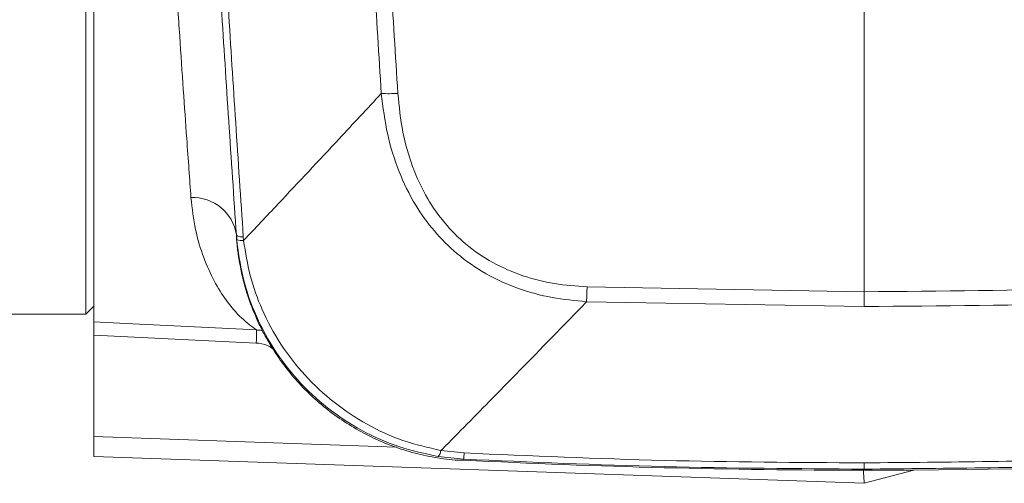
# Model space of a CAD drawing. Header units: millimetres. Extents: x 0 to 8410, y 0 to 5940.
# Tile 167 of 256: x 3517 to 3640, y 3501 to 3559. Entities that reach past the tile are written whole.
import ezdxf

# ---------------------------------------------------------------- set-up
doc = ezdxf.new("R2010")
doc.units = ezdxf.units.MM
doc.header["$LTSCALE"] = 10
doc.styles.add('SLDTEXTSTYLE0', font='TXT', dxfattribs={"width": 0.605})
doc.dimstyles.new('SLDDIMSTYLE0', dxfattribs={"dimtxt": 50, "dimasz": 50, "dimexe": 0, "dimexo": 0.0625, "dimgap": 12.5, "dimtad": 1, "dimtoh": 1, "dimdec": 1, "dimrnd": 1e-09, "dimzin": 12, "dimdsep": 46, "dimtxsty": 'SLDTEXTSTYLE0', "dimsah": 1, "dimcen": 0.09, "dimadec": 0, "dimazin": 0, "dimtfac": 1, "dimtofl": 0, "dimtmove": 0, "dimatfit": 3, "dimfxl": 1, "dimfrac": 2, "dimtolj": 1, "dimtzin": 12, "dimarcsym": 0})

# ---------------------------------------------------------------- blocks, each defined once
blk = doc.blocks.new('*D22')
at = {"color": 7, "linetype": 'Continuous', "lineweight": 0}
for p, q in [((3358.91, 3514.23), (3358.91, 4086.74)), ((3622.91, 3807.57), (3622.91, 4086.74)), ((3358.91, 4071.74), (3622.91, 4071.74))]:
    blk.add_line(p, q, dxfattribs=at)
for points in [[(3358.91, 4071.74), (3408.91, 4064.24), (3408.91, 4079.24)], [(3622.91, 4071.74), (3572.91, 4079.24), (3572.91, 4064.24)]]:
    blk.add_solid(points, dxfattribs=at)
at = {"color": 7, "linetype": 'Continuous', "lineweight": 0, "insert": (3433.62, 4136.19), "char_height": 50, "attachment_point": 1, "style": 'SLDTEXTSTYLE0'}
blk.add_mtext('264', dxfattribs=at)

msp = doc.modelspace()

# ---------------------------------------------------------------- linework, layer by layer
at = {"color": 7, "linetype": 'Continuous', "lineweight": 0}
for p, q in [((3525.607857, 3522.074762), (3525.607857, 3668.632689)), ((3526.607859, 3521.108332), (3526.607859, 3631.627503)), ((3544.455523, 3531.42983), (3544.41611, 3531.93802)), ((3525.607857, 3522.074762), (3526.607859, 3523.074809)), ((3502.607855, 3522.074762), (3525.607857, 3522.074762)), ((3526.607859, 3519.470874), (3526.607859, 3506.7727)), ((3622.907857, 3500.932041), (3526.607859, 3504.294935)), ((3572.857457, 3503.953996), (3569.65576, 3504.28969)), ((3572.86113, 3503.898803), (3572.861208, 3503.89761)), ((3629.110109, 3502.593938), (3622.907878, 3500.932041)), ((3622.907878, 3500.932041), (3622.907857, 3500.932041))]:
    msp.add_line(p, q, dxfattribs=at)
at = {"color": 8, "linetype": 'Continuous', "lineweight": 0}
for p, q in [((3622.907857, 3560.127321), (3622.907857, 3524.889651)), ((3545.283685, 3531.746212), (3545.31921, 3531.288329)), ((3588.25457, 3525.493089), (3622.907857, 3524.889651)), ((3622.90787, 3523.031655), (3588.195345, 3523.636404)), ((3546.899746, 3518.466416), (3526.607859, 3519.470874)), ((3526.607859, 3506.7727), (3564.446828, 3505.451384)), ((3569.990921, 3505.03141), (3572.879805, 3504.728618)), ((3572.857457, 3503.953996), (3572.86113, 3503.898803)), ((3622.907857, 3502.71124), (3622.907857, 3502.574745))]:
    msp.add_line(p, q, dxfattribs=at)
at = {"color": 8, "linetype": 'Continuous', "lineweight": 0, "flags": 128}
for points in [[(3622.90787, 3523.031655), (3622.907869, 3523.219648), (3622.907867, 3523.423734), (3622.907866, 3523.642364), (3622.907864, 3523.873869), (3622.907862, 3524.116221), (3622.907861, 3524.367753), (3622.907859, 3524.626199), (3622.907857, 3524.889651)], [(3526.607859, 3521.108332), (3530.601564, 3520.910326), (3546.934615, 3520.101252)], [(3622.90787, 3503.486815), (3622.907869, 3503.316108), (3622.907867, 3503.164354), (3622.907866, 3503.032986), (3622.907864, 3502.922955), (3622.907862, 3502.835217), (3622.907861, 3502.770248), (3622.907859, 3502.728883), (3622.907857, 3502.71124)]]:
    msp.add_lwpolyline(points, dxfattribs=at)
at = {"color": 8, "linetype": 'Continuous', "lineweight": 0}
for centre, radius, start, end in [((3563.345381, 3567.98031), 18.331899, 267.43997259, 273.93471813), ((3538.990504, 3531.179487), 5.48142, 8.38982137, 92.60325764), ((3545.107212, 3533.005987), 1.272076, 237.09233218, 277.97428621), ((3545.103399, 3532.677683), 1.406015, 242.56200479, 278.82928812), ((3938.38047, 3513.39546), 350.334838, 178.02109062, 178.32489834), ((3527.406151, 3519.699977), 19.532586, 356.37913419, 1.17716231), ((3568.662023, 3505.185313), 1.33778, 317.97265367, 353.39383936), ((3587.41986, 3503.921501), 14.56244, 176.82277701, 179.87214772)]:
    msp.add_arc(centre, radius, start, end, dxfattribs=at)
at = {"color": 7, "linetype": 'Continuous', "lineweight": 0}
for start, end in [(270, 281.281789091), (267.145355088, 270)]:
    msp.add_arc((3622.907857, 4507.574759), 1005, start, end, dxfattribs=at)
for points, knots in [([(3543.57324, 3698.743645), (3541.35204, 3699.412683), (3536.26515, 3700.944885), (3528.628835, 3703.17242), (3520.99695, 3705.337493), (3514.345698, 3707.161192), (3507.007534, 3709.106398), (3498.447662, 3711.268346), (3488.133164, 3713.676412), (3478.186917, 3715.756786), (3469.126379, 3717.41304), (3461.526653, 3718.613447), (3454.971639, 3719.491437), (3449.049518, 3720.153949), (3443.024046, 3720.694345), (3436.183465, 3721.125146), (3426.796318, 3721.397794), (3415.476795, 3721.11318), (3402.933224, 3719.894996), (3391.000374, 3717.896541), (3379.446657, 3715.106931), (3370.439949, 3712.217063), (3363.860474, 3709.71748), (3359.814897, 3708.040619), (3356.318388, 3706.480136), (3353.441862, 3705.117052), (3350.987377, 3703.897336), (3348.60046, 3702.661336), (3345.838676, 3701.166545), (3342.54845, 3699.285561), (3338.898553, 3697.059616), (3335.191889, 3694.639104), (3331.614047, 3692.14161), (3327.549282, 3689.114231), (3323.101012, 3685.520624), (3318.2394, 3681.192373), (3313.404341, 3676.432826), (3309.342694, 3671.959529), (3306.001064, 3667.909582), (3303.382289, 3664.49517), (3300.79101, 3660.837981), (3298.267641, 3656.955054), (3295.951121, 3653.037404), (3294.035823, 3649.468085), (3292.54277, 3646.433838), (3291.404804, 3643.943706), (3290.494986, 3641.813345), (3289.760118, 3639.98624), (3289.075061, 3638.187941), (3288.332051, 3636.113026), (3287.479005, 3633.520993), (3286.583005, 3630.467084), (3285.52067, 3626.274928), (3284.503369, 3621.15736), (3283.707356, 3615.238683), (3283.270857, 3609.490109), (3283.156924, 3604.563706), (3283.221212, 3600.57163), (3283.350131, 3597.580174), (3283.518021, 3595.029441), (3283.705865, 3592.809751), (3283.932158, 3590.569875), (3284.241133, 3587.975735), (3284.682756, 3584.853595), (3285.341344, 3580.913882), (3286.241719, 3576.396095), (3287.399058, 3571.480275), (3288.689374, 3566.698038), (3290.068698, 3562.139725), (3291.34665, 3558.301352), (3292.4364, 3555.241313), (3293.296937, 3552.931933), (3294.066982, 3550.94096), (3294.802327, 3549.093992), (3295.742378, 3546.803551), (3296.645509, 3544.653118), (3297.32964, 3543.131903), (3297.518412, 3542.712155)], [0, 0, 0, 0, 0.0150638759, 0.03449859, 0.0516925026, 0.0666530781, 0.0793883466, 0.1011513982, 0.1242448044, 0.1486363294, 0.1678004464, 0.1849107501, 0.1995328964, 0.2117507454, 0.2246901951, 0.2400943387, 0.2579753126, 0.2885477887, 0.3181340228, 0.3466521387, 0.3754747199, 0.4054270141, 0.4177388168, 0.429292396, 0.4392255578, 0.4475402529, 0.4542371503, 0.4608259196, 0.468802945, 0.4791805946, 0.4911091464, 0.5032170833, 0.5151291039, 0.526843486, 0.545068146, 0.562817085, 0.5817808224, 0.6028985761, 0.6148155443, 0.6273166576, 0.6403989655, 0.6540581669, 0.6680275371, 0.6805883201, 0.6899670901, 0.6980950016, 0.7049792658, 0.7106272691, 0.7156654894, 0.722106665, 0.7301921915, 0.7399045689, 0.7504149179, 0.7687696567, 0.7866082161, 0.8039440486, 0.8203648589, 0.8305292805, 0.8393285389, 0.8467753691, 0.852982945, 0.8588365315, 0.866401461, 0.8756663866, 0.8860925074, 0.9007634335, 0.9150808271, 0.9290490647, 0.9426713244, 0.955186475, 0.9629721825, 0.9698207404, 0.9757381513, 0.9807365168, 0.9863212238, 0.9962256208, 1, 1, 1, 1]), ([(3543.628747, 3676.608506), (3541.790836, 3677.171065), (3536.523232, 3678.783404), (3528.225442, 3681.253836), (3519.145926, 3683.885143), (3511.288342, 3686.081318), (3503.419888, 3688.200168), (3494.966872, 3690.369131), (3485.338925, 3692.669022), (3476.384465, 3694.608913), (3468.36197, 3696.162689), (3461.718336, 3697.312283), (3455.693225, 3698.227627), (3450.450271, 3698.918364), (3445.64739, 3699.461002), (3440.757727, 3699.920973), (3435.273568, 3700.314203), (3428.728002, 3700.600836), (3421.424646, 3700.654253), (3413.732335, 3700.364327), (3406.283512, 3699.741798), (3398.366807, 3698.722924), (3389.9331, 3697.192863), (3380.928011, 3694.998412), (3373.608824, 3692.730842), (3367.887937, 3690.662488), (3363.884451, 3689.074006), (3360.305078, 3687.532545), (3357.30136, 3686.147921), (3354.834041, 3684.947148), (3352.606997, 3683.814644), (3350.20072, 3682.538786), (3347.328687, 3680.936539), (3344.027817, 3678.978415), (3340.581428, 3676.791849), (3337.188075, 3674.487898), (3333.343735, 3671.7015), (3329.152931, 3668.406719), (3324.644056, 3664.503997), (3320.204217, 3660.271995), (3316.306728, 3656.14081), (3312.867796, 3652.118486), (3309.923206, 3648.364934), (3307.006007, 3644.272449), (3304.20808, 3639.899798), (3301.790989, 3635.653133), (3299.849301, 3631.839909), (3298.397319, 3628.700936), (3297.300448, 3626.119716), (3296.405698, 3623.858427), (3295.494535, 3621.393111), (3294.418893, 3618.19844), (3293.105562, 3613.713645), (3291.85547, 3608.387372), (3290.878161, 3602.677553), (3290.268886, 3597.357684), (3289.974539, 3592.763038), (3289.882405, 3588.90898), (3289.903521, 3585.805683), (3289.99086, 3583.127198), (3290.108981, 3580.926881), (3290.253493, 3578.86144), (3290.44881, 3576.587397), (3290.754, 3573.710159), (3291.184394, 3570.397668), (3291.925257, 3565.619332), (3293.021813, 3559.898346), (3294.485326, 3553.603351), (3295.894701, 3548.260812), (3297.068634, 3544.179807), (3297.988879, 3541.145154), (3298.672361, 3538.965017), (3299.35826, 3536.83606), (3300.169241, 3534.385883), (3301.238533, 3531.261085), (3302.71515, 3527.113395), (3304.642603, 3521.950823), (3307.073362, 3515.778963), (3309.924681, 3508.879403), (3312.061388, 3504.016053), (3313.180188, 3501.469556)], [0, 0, 0, 0, 0.01179828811, 0.03381486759, 0.05317585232, 0.06989763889, 0.08400456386, 0.10335476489, 0.12370626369, 0.14516383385, 0.16012662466, 0.17452113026, 0.18723703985, 0.19830384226, 0.20778197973, 0.21775755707, 0.22943858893, 0.24281425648, 0.25978879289, 0.27673889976, 0.29330462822, 0.30949114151, 0.33055801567, 0.35203052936, 0.37424352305, 0.38517656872, 0.39608468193, 0.40574535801, 0.41395219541, 0.42070349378, 0.42630465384, 0.43276908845, 0.44130111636, 0.45132259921, 0.46218057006, 0.47284734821, 0.48330868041, 0.49952281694, 0.51520549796, 0.53126535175, 0.5493902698, 0.56184833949, 0.57511784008, 0.5891879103, 0.60404593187, 0.6189635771, 0.63068702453, 0.6405435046, 0.6485491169, 0.65471838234, 0.66140303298, 0.6710405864, 0.68355633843, 0.70142929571, 0.71797657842, 0.73323290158, 0.74721412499, 0.75716089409, 0.76587041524, 0.77335233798, 0.77962912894, 0.78427425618, 0.79059029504, 0.79857316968, 0.80819575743, 0.81808140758, 0.83818168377, 0.8555826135, 0.87029719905, 0.88262171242, 0.88962517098, 0.89566086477, 0.90086393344, 0.90745012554, 0.91619756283, 0.92709044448, 0.94229065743, 0.95955724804, 0.97882378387, 1, 1, 1, 1]), ([(3322.014699, 3505.707804), (3321.014802, 3507.953522), (3319.123541, 3512.201195), (3316.617666, 3518.191745), (3314.525062, 3523.428417), (3312.830239, 3527.877591), (3311.493926, 3531.537802), (3310.482818, 3534.411307), (3309.726372, 3536.626159), (3309.098251, 3538.509349), (3308.23698, 3541.151715), (3307.067781, 3544.895988), (3305.765246, 3549.368734), (3304.625658, 3553.600595), (3303.659817, 3557.484006), (3302.742489, 3561.524984), (3301.904419, 3565.696257), (3301.168046, 3569.978495), (3300.604163, 3573.958358), (3300.205923, 3577.556231), (3299.962497, 3580.485305), (3299.809894, 3583.024469), (3299.708179, 3585.678432), (3299.674028, 3588.932307), (3299.776533, 3592.719039), (3300.077995, 3597.018032), (3300.594509, 3601.356635), (3301.308261, 3605.541557), (3302.115137, 3609.261889), (3303.003361, 3612.677467), (3303.979016, 3615.908433), (3305.05743, 3619.048991), (3306.265015, 3622.182405), (3307.669659, 3625.448905), (3309.35205, 3628.960564), (3311.407218, 3632.795091), (3313.909021, 3636.945685), (3316.742184, 3641.1077), (3319.659885, 3644.934289), (3322.20012, 3647.967746), (3324.247976, 3650.252522), (3325.930118, 3652.041376), (3327.686279, 3653.830478), (3329.772097, 3655.85488), (3332.233602, 3658.111235), (3335.075957, 3660.557461), (3338.302127, 3663.1514), (3341.915934, 3665.84356), (3345.645749, 3668.403671), (3349.168058, 3670.638685), (3352.244338, 3672.460096), (3354.779517, 3673.874473), (3356.766265, 3674.931726), (3358.315728, 3675.727359), (3359.77693, 3676.456324), (3361.433366, 3677.256807), (3363.47151, 3678.203406), (3366.278054, 3679.444429), (3369.94909, 3680.955345), (3374.465711, 3682.637292), (3379.39162, 3684.268603), (3384.594738, 3685.776371), (3390.551914, 3687.255087), (3397.34271, 3688.621618), (3405.049127, 3689.76523), (3413.056152, 3690.525555), (3421.318345, 3690.872636), (3429.434486, 3690.797358), (3437.139434, 3690.391705), (3444.033604, 3689.788209), (3449.731546, 3689.131577), (3454.333649, 3688.509229), (3458.306911, 3687.915851), (3462.606817, 3687.215217), (3467.76233, 3686.29756), (3473.931827, 3685.094832), (3481.145876, 3683.556944), (3489.394909, 3681.645167), (3498.694908, 3679.319459), (3508.986881, 3676.569155), (3520.264284, 3673.380934), (3531.891409, 3669.953022), (3539.770373, 3667.545155), (3543.57324, 3666.382972)], [0, 0, 0, 0, 0.0195751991, 0.0370255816, 0.0522825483, 0.0652993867, 0.0758856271, 0.0842566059, 0.0904011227, 0.0952314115, 0.1006961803, 0.1134639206, 0.1279149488, 0.1397633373, 0.1504853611, 0.1619389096, 0.1752383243, 0.1872029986, 0.1997614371, 0.2105283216, 0.2192512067, 0.2259702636, 0.2333408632, 0.2431899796, 0.2554734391, 0.2679361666, 0.2828516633, 0.2959837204, 0.3075553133, 0.3185568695, 0.3291018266, 0.3392129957, 0.3496475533, 0.3604621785, 0.3723076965, 0.3857551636, 0.4006186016, 0.4167664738, 0.431570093, 0.4440331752, 0.452165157, 0.4588321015, 0.4657367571, 0.4741988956, 0.4842225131, 0.4946912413, 0.5064519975, 0.519503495, 0.5326959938, 0.5441700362, 0.5538984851, 0.5618817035, 0.5676673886, 0.5719882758, 0.5758063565, 0.5806544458, 0.5865514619, 0.5934960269, 0.6046508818, 0.6173064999, 0.6303773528, 0.643813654, 0.6576175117, 0.6753953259, 0.6937701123, 0.7127665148, 0.7312792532, 0.7502271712, 0.7673005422, 0.7824795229, 0.7957259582, 0.8047494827, 0.8126604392, 0.8217471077, 0.8328858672, 0.8463804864, 0.862099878, 0.8800996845, 0.9004343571, 0.9231509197, 0.9478119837, 0.9748108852, 1, 1, 1, 1]), ([(3336.024592, 3510.259214), (3335.014813, 3512.609441), (3333.136252, 3516.981728), (3330.693871, 3523.024723), (3328.744624, 3528.05101), (3327.313487, 3531.894094), (3326.312772, 3534.664085), (3325.667877, 3536.487465), (3325.185331, 3537.872901), (3324.747462, 3539.145482), (3324.248958, 3540.615207), (3323.523569, 3542.792067), (3322.55298, 3545.790837), (3321.415895, 3549.46517), (3320.22819, 3553.508249), (3319.135722, 3557.466821), (3318.165104, 3561.256404), (3317.305658, 3564.877388), (3316.528203, 3568.470651), (3315.789469, 3572.311739), (3315.153314, 3576.150972), (3314.651375, 3579.854081), (3314.311226, 3583.058822), (3314.11409, 3585.502307), (3313.989174, 3587.53819), (3313.899788, 3589.570192), (3313.846169, 3592.082833), (3313.870364, 3595.0513), (3314.034397, 3598.83892), (3314.414098, 3603.009021), (3315.03068, 3607.20923), (3315.738091, 3610.814452), (3316.516513, 3614.043466), (3317.382406, 3617.082409), (3318.367716, 3620.077271), (3319.513094, 3623.135244), (3320.892851, 3626.386568), (3322.591564, 3629.926013), (3324.699357, 3633.799352), (3327.264318, 3637.94141), (3330.099935, 3641.96933), (3332.903529, 3645.527364), (3335.237056, 3648.235331), (3337.078326, 3650.241132), (3338.634381, 3651.862845), (3340.317721, 3653.543242), (3342.32902, 3655.453243), (3344.771702, 3657.644054), (3347.697245, 3660.097187), (3351.161106, 3662.784633), (3354.956348, 3665.483244), (3358.755673, 3667.950496), (3362.177419, 3669.995156), (3364.994478, 3671.562884), (3367.182701, 3672.71356), (3368.946966, 3673.602797), (3370.708306, 3674.458892), (3372.844755, 3675.452776), (3375.69241, 3676.704415), (3379.293152, 3678.168629), (3383.561975, 3679.736753), (3388.219517, 3681.254988), (3393.125011, 3682.651684), (3398.716733, 3684.011867), (3405.062986, 3685.259471), (3412.241313, 3686.288865), (3419.656757, 3686.948059), (3427.27732, 3687.213588), (3434.740959, 3687.09349), (3441.835584, 3686.682159), (3448.186238, 3686.10139), (3453.426546, 3685.483334), (3457.691256, 3684.899832), (3461.481912, 3684.329261), (3465.683556, 3683.639533), (3470.745326, 3682.731093), (3476.752916, 3681.550886), (3483.747001, 3680.050074), (3491.731333, 3678.188832), (3500.734543, 3675.924253), (3510.709103, 3673.244133), (3521.653259, 3670.137745), (3532.704641, 3666.872605), (3540.119314, 3664.605701), (3543.57324, 3663.549724)], [0, 0, 0, 0, 0.0205236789, 0.03818159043, 0.0528930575, 0.06461177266, 0.07196676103, 0.07728864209, 0.08069179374, 0.08419115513, 0.08851675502, 0.09366830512, 0.10342949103, 0.11508068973, 0.12634100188, 0.13955657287, 0.15064731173, 0.1605676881, 0.17240217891, 0.18340837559, 0.19576930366, 0.20777514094, 0.21772201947, 0.22562581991, 0.23064489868, 0.23684876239, 0.24477479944, 0.25441828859, 0.2650824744, 0.28106329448, 0.29484047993, 0.30645832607, 0.31719376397, 0.3276755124, 0.33779900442, 0.34854471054, 0.36014107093, 0.37287247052, 0.38742465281, 0.40361253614, 0.42055646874, 0.43514409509, 0.44706569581, 0.45453839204, 0.46084739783, 0.4681669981, 0.47674319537, 0.48657706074, 0.49837918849, 0.51159010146, 0.5261741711, 0.53993276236, 0.55149675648, 0.56087014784, 0.56770662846, 0.57261867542, 0.57763837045, 0.58422269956, 0.59236609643, 0.60350182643, 0.6162148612, 0.62932595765, 0.64275697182, 0.6565018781, 0.67411841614, 0.6922493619, 0.71094322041, 0.72893717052, 0.74738964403, 0.76406174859, 0.77889710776, 0.79181908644, 0.80057987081, 0.808554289, 0.8181447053, 0.82973698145, 0.84366560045, 0.85981930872, 0.8782870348, 0.89916107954, 0.92251491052, 0.94790561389, 0.97573323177, 1, 1, 1, 1]), ([(3544.41611, 3531.93802), (3543.77531, 3541.463078), (3542.935413, 3553.947574), (3542.183427, 3566.437406), (3542.005169, 3569.398108)], [0, 0, 0, 0, 0.7629509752, 1, 1, 1, 1]), ([(3544.41383, 3531.85207), (3544.414838, 3531.837411), (3544.422492, 3531.726133), (3544.428409, 3531.646294), (3544.439055, 3531.49591), (3544.456609, 3531.274954), (3544.477169, 3531.031981), (3544.515215, 3530.635537), (3544.578245, 3530.066926), (3544.690106, 3529.230585), (3544.903468, 3527.957), (3545.347465, 3525.945717), (3546.156588, 3523.334592), (3547.314484, 3520.636918), (3548.64455, 3518.204232), (3550.088975, 3516.026248), (3551.780214, 3513.910913), (3553.706959, 3511.908824), (3555.846451, 3510.065347), (3558.175794, 3508.414936), (3560.670105, 3506.983078), (3563.303989, 3505.792593), (3566.050176, 3504.852073), (3568.882386, 3504.200265), (3571.163673, 3503.842644), (3572.496101, 3503.81453), (3572.858072, 3503.806892)], [0, 0, 0, 0, 0.0189978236, 0.1442228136, 0.2016748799, 0.2226152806, 0.2375782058, 0.2472991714, 0.2578281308, 0.2721406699, 0.2931283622, 0.3265912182, 0.3812512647, 0.4376736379, 0.4817810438, 0.5279404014, 0.5759159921, 0.6250296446, 0.6748976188, 0.7252740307, 0.7760049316, 0.826986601, 0.8781504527, 0.9294448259, 0.9808327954, 1, 1, 1, 1]), ([(3526.607859, 3519.470874), (3526.607859, 3519.676466), (3526.607859, 3520.087608), (3526.607859, 3520.595836), (3526.607859, 3520.971724), (3526.607859, 3521.062754), (3526.607859, 3521.108332)], [0, 0, 0, 0, 0.2497434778, 0.4994334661, 0.7493668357, 1, 1, 1, 1]), ([(3546.934615, 3520.101252), (3547.09574, 3520.098458), (3547.365526, 3520.09378), (3547.619005, 3520.002313), (3547.721098, 3519.965473)], [0, 0, 0, 0, 0.5972348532, 1, 1, 1, 1]), ([(3526.607859, 3504.294935), (3526.607859, 3504.331276), (3526.607859, 3504.403918), (3526.607859, 3504.953241), (3526.607859, 3505.760749), (3526.607859, 3506.435271), (3526.607859, 3506.7727)], [0, 0, 0, 0, 0.250132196, 0.4999946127, 0.7498731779, 1, 1, 1, 1]), ([(3622.907878, 3500.932041), (3622.907995, 3500.940364), (3622.908354, 3500.965796), (3622.884283, 3501.257314), (3622.828518, 3501.875736), (3622.816646, 3502.45846), (3622.81076, 3502.74736)], [0, 0, 0, 0, 0.1412271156, 0.4315191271, 0.7181606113, 1, 1, 1, 1])]:
    msp.add_open_spline(points, degree=3, knots=knots, dxfattribs=at)
at = {"color": 8, "linetype": 'Continuous', "lineweight": 0}
for points, knots in [([(3562.526568, 3549.666706), (3561.927774, 3559.19164), (3561.012561, 3573.749795), (3560.218086, 3588.314685), (3559.94341, 3593.350235)], [0, 0, 0, 0, 0.6542679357, 1, 1, 1, 1]), ([(3562.021523, 3593.352142), (3562.296037, 3588.319255), (3563.09005, 3573.762031), (3564.004812, 3559.211547), (3564.603313, 3549.691621)], [0, 0, 0, 0, 0.3457312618, 1, 1, 1, 1]), ([(3541.974875, 3584.722939), (3542.441295, 3576.587197), (3543.453986, 3558.922904), (3544.642546, 3541.269103), (3545.283685, 3531.746212)], [0, 0, 0, 0, 0.4605756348, 1, 1, 1, 1]), ([(3538.741539, 3536.65525), (3538.657551, 3537.814461), (3538.489303, 3540.136647), (3538.171933, 3544.594625), (3537.788352, 3550.081454), (3537.327049, 3556.860171), (3536.839878, 3564.211245), (3536.499846, 3569.567367), (3536.329831, 3572.245422)], [0, 0, 0, 0, 0.12582166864, 0.25205202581, 0.43636240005, 0.62067410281, 0.81033742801, 1, 1, 1, 1]), ([(3545.31921, 3531.288329), (3546.762245, 3532.81733), (3550.749882, 3537.042523), (3556.486716, 3543.16619), (3560.772613, 3547.778975), (3562.526568, 3549.666706)], [0, 0, 0, 0, 0.250946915, 0.6934584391, 1, 1, 1, 1]), ([(3588.195345, 3523.636404), (3586.746813, 3523.771932), (3583.851066, 3524.042865), (3579.598754, 3525.201739), (3575.565463, 3527.027064), (3572.013282, 3529.473064), (3569.08039, 3532.4147), (3566.589551, 3535.873963), (3564.62231, 3539.946803), (3563.1594, 3544.651714), (3562.743448, 3547.947999), (3562.526568, 3549.666706)], [0, 0, 0, 0, 0.1079869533, 0.2158756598, 0.325957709, 0.4359675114, 0.5349935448, 0.6340629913, 0.7524109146, 0.8709051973, 1, 1, 1, 1]), ([(3564.603313, 3549.691621), (3564.765937, 3548.064239), (3565.076268, 3544.95875), (3566.342175, 3540.512763), (3568.1023, 3536.678553), (3570.38043, 3533.433554), (3573.087966, 3530.692894), (3576.398239, 3528.44147), (3580.177521, 3526.790258), (3584.173298, 3525.783781), (3586.893649, 3525.590021), (3588.25457, 3525.493089)], [0, 0, 0, 0, 0.1308158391, 0.2496323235, 0.3682701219, 0.4665877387, 0.5648483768, 0.6740634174, 0.7833731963, 0.8916273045, 1, 1, 1, 1]), ([(3622.907857, 3524.889651), (3632.436714, 3524.968816), (3651.494437, 3525.127147), (3680.088882, 3526.406602), (3708.66813, 3528.442936), (3738.132646, 3531.428162), (3768.440876, 3535.355317), (3789.135035, 3538.88884), (3799.487437, 3540.65651)], [0, 0, 0, 0, 0.1610139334, 0.3220280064, 0.4835878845, 0.6451475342, 0.8224824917, 1, 1, 1, 1]), ([(3799.788276, 3538.832489), (3789.428954, 3537.06271), (3768.699645, 3533.52133), (3738.371896, 3529.589463), (3708.910981, 3526.601766), (3680.31567, 3524.559295), (3651.640299, 3523.271297), (3632.485344, 3523.111536), (3622.90787, 3523.031655)], [0, 0, 0, 0, 0.1773360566, 0.3548546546, 0.5158678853, 0.6768812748, 0.8384407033, 1, 1, 1, 1]), ([(3546.934615, 3520.101252), (3546.309942, 3520.56032), (3545.057001, 3521.481098), (3543.220556, 3523.609031), (3541.604307, 3526.156817), (3540.275112, 3529.115713), (3539.214216, 3532.562231), (3538.899083, 3535.291043), (3538.741539, 3536.65525)], [0, 0, 0, 0, 0.1803795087, 0.3617977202, 0.5194928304, 0.6771698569, 0.8386083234, 1, 1, 1, 1]), ([(3569.65576, 3504.28969), (3567.993892, 3504.642856), (3564.670099, 3505.349202), (3559.998509, 3507.444243), (3555.72905, 3510.254671), (3551.988326, 3513.747712), (3548.899333, 3517.825661), (3546.608872, 3522.228257), (3545.066226, 3526.807791), (3544.659084, 3529.889205), (3544.455523, 3531.42983)], [0, 0, 0, 0, 0.1279123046, 0.2558290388, 0.3838017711, 0.5117702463, 0.6391125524, 0.7664573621, 0.8832348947, 1, 1, 1, 1]), ([(3545.31921, 3531.288329), (3545.551074, 3529.815015), (3546.014858, 3526.868042), (3547.592864, 3522.490618), (3549.872097, 3518.270417), (3552.909359, 3514.340708), (3556.551884, 3510.955441), (3560.686481, 3508.210699), (3565.188571, 3506.134103), (3568.390189, 3505.398963), (3569.990921, 3505.03141)], [0, 0, 0, 0, 0.115620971, 0.2312690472, 0.3588079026, 0.4863504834, 0.6150376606, 0.7437319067, 0.8718721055, 1, 1, 1, 1]), ([(3588.195345, 3523.636404), (3586.896079, 3522.297558), (3582.973008, 3518.254978), (3576.95095, 3512.094588), (3572.17713, 3507.244535), (3570.035511, 3505.07655), (3569.990921, 3505.03141)], [0, 0, 0, 0, 0.2146281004, 0.6480593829, 0.9926722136, 1, 1, 1, 1]), ([(3622.90787, 3503.486815), (3633.420507, 3503.581722), (3654.456367, 3503.77163), (3686.579006, 3505.337746), (3719.24141, 3507.908044), (3752.435781, 3511.670221), (3785.549674, 3516.455657), (3807.496414, 3520.579859), (3818.469788, 3522.64196)], [0, 0, 0, 0, 0.1602185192, 0.3205984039, 0.490064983, 0.6595315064, 0.8297656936, 1, 1, 1, 1]), ([(3818.55839, 3521.882478), (3807.62971, 3519.827494), (3785.772352, 3515.717526), (3752.694566, 3510.927485), (3719.435765, 3507.148763), (3686.668655, 3504.567107), (3654.48116, 3502.996471), (3633.435823, 3502.806349), (3622.907857, 3502.71124)], [0, 0, 0, 0, 0.1694670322, 0.33893403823, 0.50916906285, 0.67940405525, 0.83962132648, 1, 1, 1, 1]), ([(3549.059751, 3517.646852), (3548.91994, 3517.768206), (3548.408661, 3518.211989), (3547.602539, 3518.410538), (3547.006999, 3518.457889), (3546.899746, 3518.466416)], [0, 0, 0, 0, 0.2358193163, 0.8623755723, 1, 1, 1, 1]), ([(3572.879805, 3504.728618), (3581.211216, 3504.36659), (3597.879316, 3503.642303), (3614.563257, 3503.538655), (3622.90787, 3503.486815)], [0, 0, 0, 0, 0.4998416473, 1, 1, 1, 1]), ([(3622.907857, 3502.71124), (3614.564804, 3502.763012), (3597.873408, 3502.86659), (3581.197869, 3503.591451), (3572.857457, 3503.953996)], [0, 0, 0, 0, 0.4998415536, 1, 1, 1, 1])]:
    msp.add_open_spline(points, degree=3, knots=knots, dxfattribs=at)

# ---------------------------------------------------------------- dimensions: what is measured, and where the dimension line sits
at = {"color": 7, "linetype": 'Continuous', "lineweight": 0}
dim = msp.add_linear_dim(base=(3622.907857, 4071.736947), p1=(3358.907857, 3514.227866), p2=(3622.907857, 3807.574759), dimstyle='SLDDIMSTYLE0', dxfattribs=at)
dim.commit()
dim.dimension.update_dxf_attribs({"geometry": '*D22', "text_midpoint": (3490.907857, 4071.736947), "dimtype": 160})

doc.saveas('drawing.dxf')
